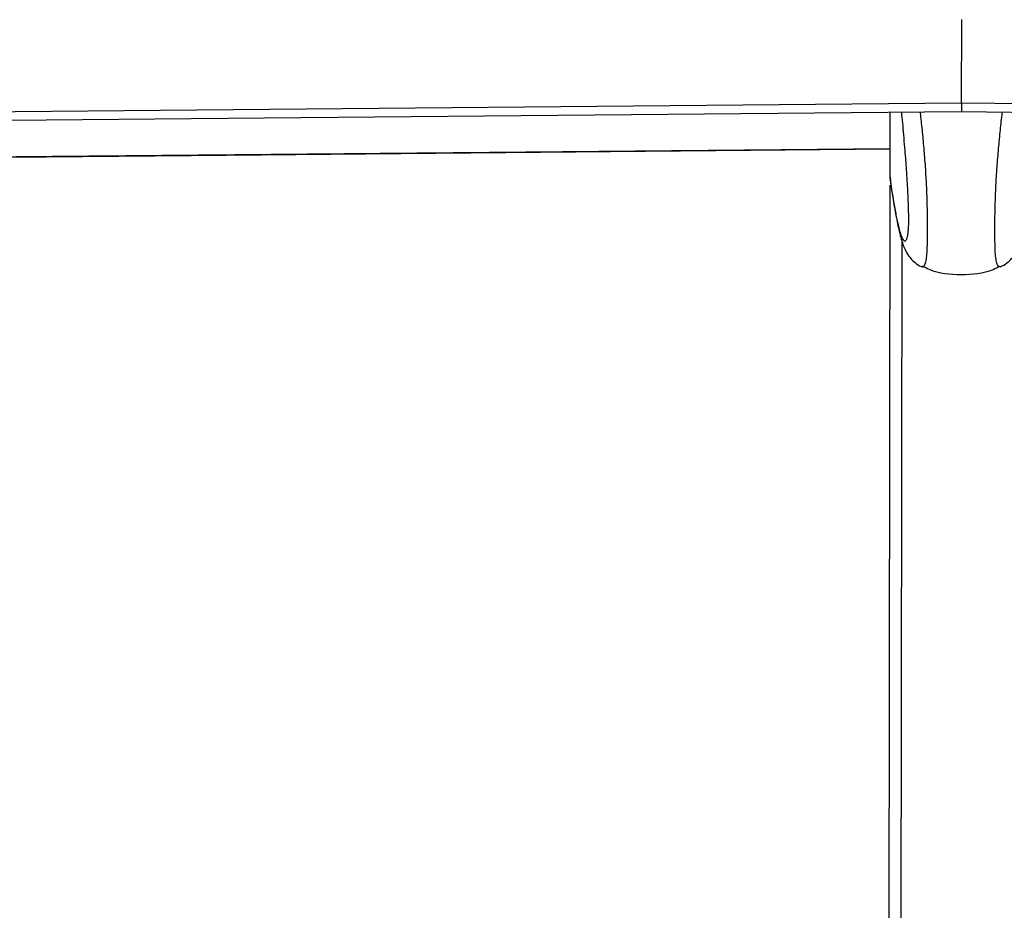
# Paper-space layout '3M DUO In Ground Anchor' of a CAD drawing. Header units: millimetres. Extents: x 10 to 10335, y 20 to 7920.
# Tile 91 of 116: x 8250 to 8354, y 3102 to 3196. Entities that reach past the tile are written whole.
import ezdxf

# ---------------------------------------------------------------- set-up
doc = ezdxf.new("R2010")
doc.units = ezdxf.units.MM

psp = doc.layouts.new('3M DUO In Ground Anchor')

# ---------------------------------------------------------------- linework, layer by layer
at = {"color": 7, "linetype": 'Continuous', "lineweight": 25}
for p, q in [((8349.7, 3195.77), (8349.68, 3187)), ((8349.69, 3187), (8349.68, 3187)), ((8349.69, 3187), (8349.69, 3186.09)), ((8342.18, 3179.15), (8342.18, 3186.02)), ((8349.69, 3186.09), (8349.68, 3186.09)), ((8342.18, 3179.15), (8342.21, 3178.74)), ((8342.18, 3179.15), (8342.18, 3179.15)), ((8341.97, 3028.94), (8342.18, 3178.3))]:
    psp.add_line(p, q, dxfattribs=at)
at = {"color": 8, "linetype": 'Continuous', "lineweight": 25}
psp.add_line((8343.26, 3026.55), (8343.45, 3172.31), dxfattribs=at)
at = {"color": 7, "linetype": 'Continuous', "lineweight": 25, "flags": 128}
for points in [[(7640.09, 3180.51), (7670.29, 3180.78), (7700.5, 3181.06), (7730.7, 3181.33), (7791.11, 3181.88), (7821.32, 3182.16), (7881.73, 3182.71), (7911.93, 3182.99), (7972.34, 3183.54), (8002.55, 3183.82), (8062.96, 3184.37), (8123.37, 3184.92), (8349.68, 3187)], [(8349.69, 3187), (8360.19, 3186.88), (8402.22, 3186.38), (8444.24, 3185.88), (8486.26, 3185.38), (8570.31, 3184.38), (8612.34, 3183.88), (8654.36, 3183.39), (8696.38, 3182.89), (8738.41, 3182.39), (8780.43, 3181.89), (8822.45, 3181.4), (8864.48, 3180.9), (8906.5, 3180.4), (8948.53, 3179.91), (8990.55, 3179.41), (9032.57, 3178.92), (9074.6, 3178.42)], [(7638.16, 3179.57), (7680.18, 3179.96), (7722.21, 3180.34), (7764.23, 3180.72), (7806.26, 3181.1), (7848.28, 3181.49), (7890.3, 3181.87), (7932.33, 3182.26), (7974.35, 3182.64), (8016.38, 3183.03), (8058.4, 3183.41), (8100.43, 3183.8), (8142.45, 3184.18), (8184.47, 3184.57), (8226.5, 3184.95), (8268.52, 3185.34), (8349.68, 3186.09)], [(8349.69, 3186.09), (8360.19, 3185.96), (8402.22, 3185.46), (8444.24, 3184.96), (8486.26, 3184.46), (8570.31, 3183.46), (8612.33, 3182.97), (8654.36, 3182.47), (8696.38, 3181.97), (8738.41, 3181.47), (8780.43, 3180.97), (8822.45, 3180.48), (8864.48, 3179.98), (8906.5, 3179.48), (8948.53, 3178.99), (8990.55, 3178.49), (9032.57, 3178), (9074.6, 3177.5)], [(8342.18, 3182.15), (8119.53, 3180.1), (8056.84, 3179.53), (8047.67, 3179.44)], [(8047.7, 3179.43), (8058.38, 3179.53), (8100.41, 3179.91), (8142.43, 3180.3), (8184.45, 3180.69), (8226.48, 3181.07), (8268.5, 3181.46), (8342.18, 3182.14)]]:
    psp.add_lwpolyline(points, dxfattribs=at)
at = {"color": 7, "linetype": 'Continuous', "lineweight": 25}
for points, knots in [([(8343.36, 3186.03), (8343.37, 3185.94), (8343.42, 3185.47), (8343.5, 3184.57), (8343.61, 3183.3), (8343.71, 3182.09), (8343.8, 3180.96), (8343.87, 3179.93), (8343.94, 3178.83), (8344, 3177.8), (8344.05, 3176.83), (8344.07, 3176.12), (8344.09, 3175.55), (8344.1, 3175.17), (8344.1, 3174.85), (8344.1, 3174.6), (8344.1, 3174.35), (8344.1, 3174.12), (8344.08, 3173.88), (8344.07, 3173.68), (8344.06, 3173.57), (8344.06, 3173.52)], [0, 0, 0, 0, 0.027786, 0.14569, 0.264289, 0.383232, 0.463636, 0.544272, 0.62601, 0.708432, 0.761902, 0.816257, 0.841232, 0.866692, 0.883294, 0.900458, 0.914571, 0.935501, 0.956944, 0.982655, 1, 1, 1, 1]), ([(8342.2, 3178.73), (8342.24, 3178.45), (8342.4, 3177.38), (8342.66, 3175.78), (8343.01, 3173.94), (8343.32, 3172.67), (8343.63, 3171.76), (8343.92, 3171.16), (8344.28, 3170.63), (8344.77, 3170.16), (8345.22, 3169.81), (8345.52, 3169.73), (8345.56, 3169.72)], [0, 0, 0, 0, 0.076183, 0.282054, 0.479855, 0.690264, 0.799233, 0.879839, 0.923144, 0.959191, 0.995583, 1, 1, 1, 1]), ([(8353.77, 3169.72), (8353.91, 3169.77), (8354.28, 3169.92), (8354.72, 3170.29), (8355.1, 3170.69), (8355.35, 3171.06), (8355.6, 3171.53), (8355.83, 3172.1), (8356.11, 3173.01), (8356.42, 3174.36), (8356.77, 3176.28), (8357.01, 3177.77), (8357.14, 3178.64), (8357.15, 3178.7)], [0, 0, 0, 0, 0.01958, 0.052095, 0.085298, 0.122193, 0.168776, 0.252153, 0.365877, 0.565187, 0.774192, 0.983337, 1, 1, 1, 1]), ([(8345.54, 3169.72), (8345.54, 3169.72), (8345.55, 3169.72), (8345.55, 3169.72), (8345.56, 3169.72)], [0, 0, 0, 0, 0.256223, 1, 1, 1, 1]), ([(8345.58, 3169.8), (8345.81, 3169.68), (8347.06, 3169.01), (8349.66, 3168.82), (8352.27, 3169), (8353.51, 3169.67), (8353.75, 3169.79)], [0, 0, 0, 0, 0.0958045, 0.4999999, 0.9041953, 1, 1, 1, 1]), ([(8353.79, 3169.71), (8353.79, 3169.71), (8353.78, 3169.71), (8353.77, 3169.71), (8353.77, 3169.71)], [0, 0, 0, 0, 0.266242, 1, 1, 1, 1])]:
    psp.add_open_spline(points, degree=3, knots=knots, dxfattribs=at)
at = {"color": 8, "linetype": 'Continuous', "lineweight": 25}
for points, knots in [([(8345.56, 3169.72), (8345.59, 3169.71), (8345.68, 3169.69), (8345.79, 3169.81), (8345.88, 3170.01), (8345.94, 3170.22), (8346.01, 3170.58), (8346.06, 3171.07), (8346.09, 3171.69), (8346.11, 3172.2), (8346.12, 3172.75), (8346.12, 3173.38), (8346.12, 3174.08), (8346.12, 3174.87), (8346.1, 3175.7), (8346.09, 3176.45), (8346.06, 3177.34), (8346.03, 3178.15), (8345.98, 3179.09), (8345.9, 3180.34), (8345.77, 3182.02), (8345.63, 3183.61), (8345.5, 3184.83), (8345.42, 3185.55), (8345.38, 3185.94), (8345.36, 3186.05)], [0, 0, 0, 0, 0.060857, 0.14151, 0.176252, 0.215997, 0.255966, 0.322026, 0.352616, 0.380548, 0.409066, 0.433536, 0.462372, 0.492214, 0.522806, 0.554147, 0.576243, 0.623883, 0.649437, 0.692122, 0.783401, 0.88141, 0.931094, 0.9809, 1, 1, 1, 1]), ([(8353.77, 3169.71), (8353.73, 3169.7), (8353.64, 3169.68), (8353.54, 3169.8), (8353.45, 3170), (8353.39, 3170.21), (8353.32, 3170.57), (8353.27, 3171.06), (8353.24, 3171.68), (8353.23, 3172.19), (8353.22, 3172.74), (8353.22, 3173.37), (8353.22, 3174.07), (8353.22, 3174.86), (8353.24, 3175.69), (8353.26, 3176.44), (8353.29, 3177.33), (8353.32, 3178.14), (8353.37, 3179.08), (8353.45, 3180.33), (8353.59, 3182.01), (8353.74, 3183.6), (8353.87, 3184.82), (8353.95, 3185.54), (8353.99, 3185.93), (8354.01, 3186.03)], [0, 0, 0, 0, 0.061226, 0.141849, 0.176577, 0.216307, 0.256261, 0.322294, 0.352872, 0.380794, 0.409301, 0.433761, 0.462587, 0.492417, 0.522997, 0.554326, 0.576413, 0.624035, 0.649579, 0.692248, 0.783491, 0.881462, 0.931127, 0.980914, 1, 1, 1, 1]), ([(8344.06, 3173.52), (8344.06, 3173.5), (8344.04, 3173.34), (8344.02, 3173.11), (8343.97, 3172.87), (8343.93, 3172.68), (8343.87, 3172.54), (8343.81, 3172.45), (8343.75, 3172.41), (8343.67, 3172.42), (8343.57, 3172.53), (8343.42, 3172.82), (8343.26, 3173.29), (8343.1, 3173.9), (8342.95, 3174.53), (8342.83, 3175.16), (8342.7, 3175.84), (8342.55, 3176.7), (8342.37, 3177.78), (8342.24, 3178.7), (8342.18, 3179.15)], [0, 0, 0, 0, 0.004423, 0.031651, 0.058196, 0.084911, 0.11867, 0.152555, 0.186721, 0.22095, 0.286541, 0.35236, 0.445002, 0.537933, 0.603222, 0.668575, 0.7341, 0.799675, 0.89976, 1, 1, 1, 1])]:
    psp.add_open_spline(points, degree=3, knots=knots, dxfattribs=at)

doc.saveas('drawing.dxf')
